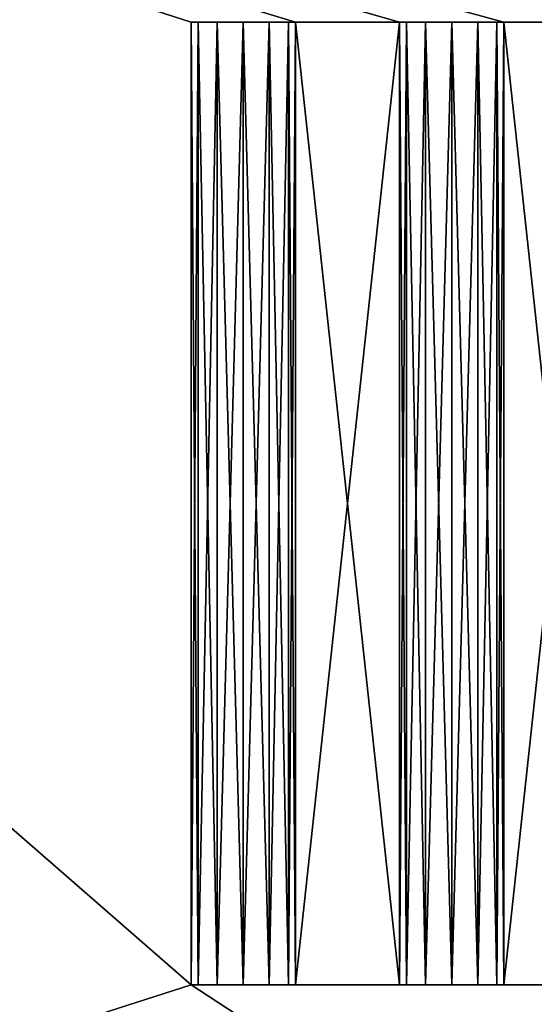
# Model space of a CAD drawing. Extents: x 0 to 500, y 0 to 45.
# Tile 74 of 160: x 192.28 to 194.75, y 23.55 to 28.27. Entities that reach past the tile are written whole.
import ezdxf

# ---------------------------------------------------------------- set-up
doc = ezdxf.new("R2010")
doc.units = 0
doc.layers.get('0').update_dxf_attribs({"color": 13, "linetype": 'CONTINUOUS'})

# ---------------------------------------------------------------- blocks, each defined once
blk = doc.blocks.new('COMPONENT')
for p, q in [((7.6914, 9.1277, 11.55), (7.6914, 9.6277, 11.55)), ((7.6914, 9.6277, 11.55), (12.3086, 9.6277, 11.55)), ((12.3086, 9.6277, 8.45), (7.6914, 9.6277, 8.45)), ((7.6914, 9.6277, 8.45), (7.6914, 9.1277, 8.45)), ((7.6914, 6.1277, 11.55), (7.6914, 9.6277, 11.55)), ((7.6914, 6.6277, 11.55), (7.6914, 9.6277, 11.55)), ((7.6914, 7.1277, 11.55), (7.6914, 9.6277, 11.55)), ((7.6914, 7.6277, 11.55), (7.6914, 9.6277, 11.55)), ((7.6914, 8.1277, 11.55), (7.6914, 9.6277, 11.55)), ((7.6914, 8.6277, 11.55), (7.6914, 9.6277, 11.55)), ((7.6914, 9.1277, 11.55), (7.6914, 9.6277, 11.55)), ((7.6914, 9.6277, 11.55), (12.3086, 9.6277, 11.55)), ((12.3086, 9.6277, 8.45), (7.6914, 9.6277, 8.45)), ((7.6914, 9.6277, 8.45), (7.6914, 6.1277, 8.45)), ((7.6914, 9.6277, 8.45), (7.6914, 9.1277, 8.45)), ((7.6914, 9.6277, 8.45), (7.6914, 9.5943, 8.325)), ((12.3086, 9.6277, 8.45), (7.6914, 9.6277, 8.45)), ((7.6914, 9.6277, 8.45), (7.6914, 9.1277, 8.45)), ((7.6914, 9.5943, 8.325), (7.6914, 9.6277, 8.45)), ((7.6914, 9.6277, 8.45), (12.3086, 9.6277, 8.45)), ((7.6914, 9.1277, 8.45), (7.6914, 9.6277, 8.45)), ((7.6914, 9.5943, 11.675), (7.6914, 9.6277, 11.55)), ((7.6914, 9.6277, 11.55), (12.3086, 9.6277, 11.55)), ((7.6914, 9.1277, 11.55), (7.6914, 9.6277, 11.55)), ((12.3086, 9.6277, 11.55), (7.6914, 9.6277, 11.55)), ((7.6914, 9.6277, 11.55), (7.6914, 9.5943, 11.675)), ((7.6914, 9.6277, 11.55), (7.6914, 9.1277, 11.55)), ((7.6914, 9.5943, 8.325), (12.3086, 9.5943, 8.325)), ((7.6914, 9.3777, 8.2), (7.6914, 9.5943, 8.325)), ((7.6914, 9.5943, 8.325), (7.6914, 9.5027, 8.2335)), ((12.3086, 9.5943, 8.325), (7.6914, 9.5943, 8.325)), ((7.6914, 9.5943, 8.325), (7.6914, 9.3777, 8.2)), ((7.6914, 9.5027, 8.2335), (7.6914, 9.5943, 8.325)), ((7.6914, 9.5027, 11.7665), (7.6914, 9.5943, 11.675)), ((7.6914, 9.5943, 11.675), (12.3086, 9.5943, 11.675)), ((7.6914, 9.3777, 11.8), (7.6914, 9.5943, 11.675)), ((12.3086, 9.5943, 11.675), (7.6914, 9.5943, 11.675)), ((7.6914, 9.5943, 11.675), (7.6914, 9.5027, 11.7665)), ((7.6914, 9.3777, 11.8), (7.6914, 9.5943, 11.675)), ((12.3086, 9.6277, 11.55), (12.3086, 9.1277, 11.55)), ((12.3086, 9.1277, 8.45), (12.3086, 9.6277, 8.45)), ((12.3086, 9.6277, 11.55), (12.3086, 9.1277, 11.55)), ((12.3086, 9.1277, 8.45), (12.3086, 9.6277, 8.45)), ((12.3086, 9.5943, 8.325), (12.3086, 9.6277, 8.45)), ((12.3086, 9.1277, 8.45), (12.3086, 9.6277, 8.45)), ((12.3086, 9.6277, 8.45), (12.3086, 9.1277, 8.45)), ((12.3086, 9.5943, 8.325), (12.3086, 9.6277, 8.45)), ((12.3086, 9.6277, 11.55), (12.3086, 9.1277, 11.55)), ((12.3086, 9.6277, 11.55), (12.3086, 9.5943, 11.675)), ((12.3086, 9.1277, 11.55), (12.3086, 9.6277, 11.55)), ((12.3086, 9.6277, 11.55), (12.3086, 9.5027, 11.7665)), ((12.3086, 9.6277, 11.55), (12.3086, 9.5943, 11.675)), ((12.3086, 9.3777, 8.2), (12.3086, 9.5943, 8.325)), ((12.3086, 9.5027, 8.2335), (12.3086, 9.5943, 8.325)), ((12.3086, 9.3777, 8.2), (12.3086, 9.5943, 8.325)), ((12.3086, 9.5943, 8.325), (12.3086, 9.5027, 8.2335)), ((12.3086, 9.5943, 11.675), (12.3086, 9.5027, 11.7665)), ((12.3086, 9.5943, 11.675), (12.3086, 9.5027, 11.7665)), ((7.6914, 9.5027, 8.2335), (7.6914, 9.3777, 8.2)), ((7.6914, 9.5027, 8.2335), (12.3086, 9.5027, 8.2335)), ((7.6914, 9.3777, 8.2), (7.6914, 9.5027, 8.2335)), ((7.6914, 9.5027, 8.2335), (12.3086, 9.5027, 8.2335)), ((7.6914, 9.5027, 11.7665), (12.3086, 9.5027, 11.7665)), ((7.6914, 9.3777, 11.8), (7.6914, 9.5027, 11.7665)), ((7.6914, 9.5027, 11.7665), (12.3086, 9.5027, 11.7665)), ((7.6914, 9.5027, 11.7665), (7.6914, 9.3777, 11.8)), ((12.3086, 9.3777, 8.2), (12.3086, 9.5027, 8.2335)), ((12.3086, 9.5027, 8.2335), (12.3086, 9.3777, 8.2)), ((12.3086, 9.5027, 11.7665), (12.3086, 9.3777, 11.8)), ((12.3086, 9.5027, 11.7665), (12.3086, 9.3777, 11.8)), ((7.6914, 9.3777, 8.2), (7.6914, 9.2527, 8.2335)), ((7.6914, 9.3777, 8.2), (12.3086, 9.3777, 8.2)), ((7.6914, 9.3777, 8.2), (7.6914, 9.1612, 8.325)), ((7.6914, 9.2527, 8.2335), (7.6914, 9.3777, 8.2)), ((7.6914, 9.3777, 8.2), (12.3086, 9.3777, 8.2)), ((7.6914, 9.3777, 8.2), (7.6914, 9.1612, 8.325)), ((7.6914, 9.3777, 11.8), (12.3086, 9.3777, 11.8)), ((7.6914, 9.2527, 11.7665), (7.6914, 9.3777, 11.8)), ((7.6914, 9.3777, 11.8), (7.6914, 9.1612, 11.675)), ((7.6914, 9.3777, 11.8), (12.3086, 9.3777, 11.8)), ((7.6914, 9.3777, 11.8), (7.6914, 9.2527, 11.7665)), ((7.6914, 9.1612, 11.675), (7.6914, 9.3777, 11.8)), ((12.3086, 9.2527, 8.2335), (12.3086, 9.3777, 8.2)), ((12.3086, 9.2527, 8.2335), (12.3086, 9.3777, 8.2)), ((12.3086, 9.3777, 11.8), (12.3086, 9.1612, 11.675)), ((12.3086, 9.3777, 11.8), (12.3086, 9.2527, 11.7665)), ((12.3086, 9.3777, 11.8), (12.3086, 9.1612, 11.675)), ((12.3086, 9.2527, 11.7665), (12.3086, 9.3777, 11.8)), ((7.6914, 9.2527, 8.2335), (7.6914, 9.1612, 8.325)), ((7.6914, 9.2527, 8.2335), (12.3086, 9.2527, 8.2335)), ((7.6914, 9.1612, 8.325), (7.6914, 9.2527, 8.2335)), ((7.6914, 9.2527, 8.2335), (12.3086, 9.2527, 8.2335)), ((7.6914, 9.2527, 11.7665), (12.3086, 9.2527, 11.7665)), ((7.6914, 9.1612, 11.675), (7.6914, 9.2527, 11.7665)), ((7.6914, 9.2527, 11.7665), (12.3086, 9.2527, 11.7665)), ((7.6914, 9.2527, 11.7665), (7.6914, 9.1612, 11.675)), ((12.3086, 9.1612, 8.325), (12.3086, 9.2527, 8.2335)), ((12.3086, 9.1612, 8.325), (12.3086, 9.2527, 8.2335)), ((12.3086, 9.2527, 11.7665), (12.3086, 9.1612, 11.675)), ((12.3086, 9.1612, 11.675), (12.3086, 9.2527, 11.7665)), ((7.6914, 9.1612, 8.325), (12.3086, 9.1612, 8.325)), ((7.6914, 9.1612, 8.325), (7.6914, 9.1277, 8.45)), ((12.3086, 9.1612, 8.325), (7.6914, 9.1612, 8.325)), ((7.6914, 9.1277, 8.45), (7.6914, 9.1612, 8.325)), ((7.6914, 9.1277, 11.55), (7.6914, 9.1612, 11.675)), ((7.6914, 9.1612, 11.675), (12.3086, 9.1612, 11.675)), ((12.3086, 9.1612, 11.675), (7.6914, 9.1612, 11.675)), ((7.6914, 9.1612, 11.675), (7.6914, 9.1277, 11.55)), ((12.3086, 9.1277, 11.55), (7.6914, 9.1277, 11.55)), ((7.6914, 9.1277, 8.45), (12.3086, 9.1277, 8.45)), ((7.6914, 8.6277, 11.55), (7.6914, 9.1277, 11.55)), ((12.3086, 9.1277, 11.55), (7.6914, 9.1277, 11.55)), ((7.6914, 9.1277, 8.45), (7.6914, 6.1277, 8.45)), ((7.6914, 9.1277, 8.45), (7.6914, 8.6277, 8.45)), ((7.6914, 9.1277, 8.45), (12.3086, 9.1277, 8.45)), ((7.6914, 9.1277, 8.45), (12.3086, 9.1277, 8.45)), ((12.3086, 9.1277, 8.45), (7.6914, 9.1277, 8.45)), ((12.3086, 9.1277, 11.55), (7.6914, 9.1277, 11.55)), ((7.6914, 9.1277, 11.55), (12.3086, 9.1277, 11.55)), ((12.3086, 9.1277, 8.45), (12.3086, 9.1612, 8.325)), ((12.3086, 9.1277, 8.45), (12.3086, 9.1612, 8.325)), ((12.3086, 9.1612, 11.675), (12.3086, 9.1277, 11.55)), ((12.3086, 9.1612, 11.675), (12.3086, 9.1277, 11.55)), ((7.6914, 8.1277, 11.55), (7.6914, 8.6277, 11.55)), ((7.6914, 8.6277, 11.55), (12.3086, 8.6277, 11.55)), ((12.3086, 8.6277, 8.45), (7.6914, 8.6277, 8.45)), ((7.6914, 8.6277, 8.45), (7.6914, 8.1277, 8.45)), ((7.6914, 8.1277, 11.55), (7.6914, 8.6277, 11.55)), ((7.6914, 8.6277, 11.55), (12.3086, 8.6277, 11.55)), ((7.6914, 8.6277, 8.45), (7.6914, 6.1277, 8.45)), ((7.6914, 8.6277, 8.45), (7.6914, 8.1277, 8.45)), ((12.3086, 8.6277, 8.45), (7.6914, 8.6277, 8.45)), ((7.6914, 8.6277, 8.45), (7.6914, 8.5943, 8.325)), ((12.3086, 8.6277, 8.45), (7.6914, 8.6277, 8.45)), ((7.6914, 8.6277, 8.45), (7.6914, 8.1277, 8.45)), ((7.6914, 8.5943, 8.325), (7.6914, 8.6277, 8.45)), ((7.6914, 8.6277, 8.45), (12.3086, 8.6277, 8.45)), ((7.6914, 8.1277, 8.45), (7.6914, 8.6277, 8.45)), ((7.6914, 8.5943, 11.675), (7.6914, 8.6277, 11.55)), ((7.6914, 8.6277, 11.55), (12.3086, 8.6277, 11.55)), ((7.6914, 8.1277, 11.55), (7.6914, 8.6277, 11.55)), ((12.3086, 8.6277, 11.55), (7.6914, 8.6277, 11.55)), ((7.6914, 8.6277, 11.55), (7.6914, 8.5943, 11.675)), ((7.6914, 8.6277, 11.55), (7.6914, 8.1277, 11.55)), ((12.3086, 8.6277, 11.55), (12.3086, 8.1277, 11.55)), ((12.3086, 8.1277, 8.45), (12.3086, 8.6277, 8.45)), ((12.3086, 8.6277, 11.55), (12.3086, 8.1277, 11.55)), ((12.3086, 8.1277, 8.45), (12.3086, 8.6277, 8.45)), ((12.3086, 8.5943, 8.325), (12.3086, 8.6277, 8.45)), ((12.3086, 8.1277, 8.45), (12.3086, 8.6277, 8.45)), ((12.3086, 8.6277, 8.45), (12.3086, 8.1277, 8.45)), ((12.3086, 8.5943, 8.325), (12.3086, 8.6277, 8.45)), ((12.3086, 8.6277, 11.55), (12.3086, 8.1277, 11.55)), ((12.3086, 8.6277, 11.55), (12.3086, 8.5943, 11.675)), ((12.3086, 8.1277, 11.55), (12.3086, 8.6277, 11.55)), ((12.3086, 8.6277, 11.55), (12.3086, 8.5027, 11.7665)), ((12.3086, 8.6277, 11.55), (12.3086, 8.5943, 11.675)), ((7.6914, 8.5943, 8.325), (12.3086, 8.5943, 8.325)), ((7.6914, 8.3777, 8.2), (7.6914, 8.5943, 8.325)), ((7.6914, 8.5943, 8.325), (7.6914, 8.5027, 8.2335)), ((12.3086, 8.5943, 8.325), (7.6914, 8.5943, 8.325)), ((7.6914, 8.5943, 8.325), (7.6914, 8.3777, 8.2)), ((7.6914, 8.5027, 8.2335), (7.6914, 8.5943, 8.325)), ((7.6914, 8.5027, 11.7665), (7.6914, 8.5943, 11.675)), ((7.6914, 8.5943, 11.675), (12.3086, 8.5943, 11.675)), ((7.6914, 8.3777, 11.8), (7.6914, 8.5943, 11.675)), ((7.6914, 8.5943, 11.675), (7.6914, 8.5027, 11.7665)), ((12.3086, 8.5943, 11.675), (7.6914, 8.5943, 11.675)), ((7.6914, 8.3777, 11.8), (7.6914, 8.5943, 11.675)), ((12.3086, 8.3777, 8.2), (12.3086, 8.5943, 8.325)), ((12.3086, 8.5027, 8.2335), (12.3086, 8.5943, 8.325)), ((12.3086, 8.3777, 8.2), (12.3086, 8.5943, 8.325)), ((12.3086, 8.5943, 8.325), (12.3086, 8.5027, 8.2335)), ((12.3086, 8.5943, 11.675), (12.3086, 8.5027, 11.7665)), ((12.3086, 8.5943, 11.675), (12.3086, 8.5027, 11.7665)), ((7.6914, 8.5027, 8.2335), (7.6914, 8.3777, 8.2)), ((7.6914, 8.5027, 8.2335), (12.3086, 8.5027, 8.2335)), ((7.6914, 8.3777, 8.2), (7.6914, 8.5027, 8.2335)), ((7.6914, 8.5027, 8.2335), (12.3086, 8.5027, 8.2335)), ((7.6914, 8.5027, 11.7665), (12.3086, 8.5027, 11.7665)), ((7.6914, 8.3777, 11.8), (7.6914, 8.5027, 11.7665)), ((7.6914, 8.5027, 11.7665), (12.3086, 8.5027, 11.7665)), ((7.6914, 8.5027, 11.7665), (7.6914, 8.3777, 11.8)), ((12.3086, 8.3777, 8.2), (12.3086, 8.5027, 8.2335)), ((12.3086, 8.5027, 8.2335), (12.3086, 8.3777, 8.2)), ((12.3086, 8.5027, 11.7665), (12.3086, 8.3777, 11.8)), ((12.3086, 8.5027, 11.7665), (12.3086, 8.3777, 11.8)), ((7.6914, 8.3777, 8.2), (7.6914, 8.2527, 8.2335)), ((7.6914, 8.3777, 8.2), (12.3086, 8.3777, 8.2)), ((7.6914, 8.3777, 8.2), (7.6914, 8.1612, 8.325)), ((7.6914, 8.2527, 8.2335), (7.6914, 8.3777, 8.2)), ((7.6914, 8.3777, 8.2), (12.3086, 8.3777, 8.2)), ((7.6914, 8.3777, 8.2), (7.6914, 8.1612, 8.325)), ((7.6914, 8.3777, 11.8), (12.3086, 8.3777, 11.8)), ((7.6914, 8.2527, 11.7665), (7.6914, 8.3777, 11.8)), ((7.6914, 8.3777, 11.8), (7.6914, 8.1612, 11.675)), ((7.6914, 8.3777, 11.8), (12.3086, 8.3777, 11.8)), ((7.6914, 8.3777, 11.8), (7.6914, 8.2527, 11.7665)), ((7.6914, 8.1612, 11.675), (7.6914, 8.3777, 11.8)), ((12.3086, 8.2527, 8.2335), (12.3086, 8.3777, 8.2)), ((12.3086, 8.2527, 8.2335), (12.3086, 8.3777, 8.2)), ((12.3086, 8.3777, 11.8), (12.3086, 8.1612, 11.675)), ((12.3086, 8.3777, 11.8), (12.3086, 8.2527, 11.7665)), ((12.3086, 8.3777, 11.8), (12.3086, 8.1612, 11.675)), ((12.3086, 8.2527, 11.7665), (12.3086, 8.3777, 11.8)), ((7.6914, 8.2527, 8.2335), (7.6914, 8.1612, 8.325)), ((7.6914, 8.2527, 8.2335), (12.3086, 8.2527, 8.2335)), ((7.6914, 8.1612, 8.325), (7.6914, 8.2527, 8.2335)), ((7.6914, 8.2527, 8.2335), (12.3086, 8.2527, 8.2335)), ((7.6914, 8.2527, 11.7665), (12.3086, 8.2527, 11.7665)), ((7.6914, 8.1612, 11.675), (7.6914, 8.2527, 11.7665)), ((7.6914, 8.2527, 11.7665), (12.3086, 8.2527, 11.7665)), ((7.6914, 8.2527, 11.7665), (7.6914, 8.1612, 11.675)), ((12.3086, 8.1612, 8.325), (12.3086, 8.2527, 8.2335)), ((12.3086, 8.1612, 8.325), (12.3086, 8.2527, 8.2335)), ((12.3086, 8.2527, 11.7665), (12.3086, 8.1612, 11.675)), ((12.3086, 8.1612, 11.675), (12.3086, 8.2527, 11.7665)), ((7.6914, 8.1612, 8.325), (12.3086, 8.1612, 8.325)), ((7.6914, 8.1612, 8.325), (7.6914, 8.1277, 8.45)), ((12.3086, 8.1612, 8.325), (7.6914, 8.1612, 8.325)), ((7.6914, 8.1277, 8.45), (7.6914, 8.1612, 8.325)), ((7.6914, 8.1277, 11.55), (7.6914, 8.1612, 11.675)), ((7.6914, 8.1612, 11.675), (12.3086, 8.1612, 11.675)), ((12.3086, 8.1612, 11.675), (7.6914, 8.1612, 11.675)), ((7.6914, 8.1612, 11.675), (7.6914, 8.1277, 11.55)), ((12.3086, 8.1277, 11.55), (7.6914, 8.1277, 11.55)), ((7.6914, 8.1277, 8.45), (12.3086, 8.1277, 8.45)), ((7.6914, 7.6277, 11.55), (7.6914, 8.1277, 11.55)), ((12.3086, 8.1277, 11.55), (7.6914, 8.1277, 11.55)), ((7.6914, 8.1277, 8.45), (7.6914, 6.1277, 8.45)), ((7.6914, 8.1277, 8.45), (7.6914, 7.6277, 8.45)), ((7.6914, 8.1277, 8.45), (12.3086, 8.1277, 8.45)), ((7.6914, 8.1277, 8.45), (12.3086, 8.1277, 8.45)), ((12.3086, 8.1277, 8.45), (7.6914, 8.1277, 8.45)), ((12.3086, 8.1277, 11.55), (7.6914, 8.1277, 11.55)), ((7.6914, 8.1277, 11.55), (12.3086, 8.1277, 11.55)), ((12.3086, 8.1277, 8.45), (12.3086, 8.1612, 8.325)), ((12.3086, 8.1277, 8.45), (12.3086, 8.1612, 8.325)), ((12.3086, 8.1612, 11.675), (12.3086, 8.1277, 11.55)), ((12.3086, 8.1612, 11.675), (12.3086, 8.1277, 11.55))]:
    blk.add_line(p, q)
mesh = blk.add_polyface()
corners = [(12.3086, 6.6277, 11.55), (7.6914, 7.1277, 11.55), (7.6914, 6.6277, 11.55), (12.3086, 7.1277, 11.55), (12.3086, 7.6277, 11.55), (12.3086, 8.1277, 11.55), (12.3086, 8.6277, 11.55), (12.3086, 9.1277, 11.55), (12.3086, 9.6277, 11.55), (5, 5.512, 11.55), (7.6914, 6.1277, 11.55), (15, 5.512, 11.55), (12.3086, 6.1277, 11.55), (15, 18.012, 11.55), (5, 18.012, 11.55), (7.6914, 9.6277, 11.55), (7.6914, 7.6277, 11.55), (7.6914, 8.1277, 11.55), (7.6914, 8.6277, 11.55), (7.6914, 9.1277, 11.55)]
mesh.append_faces([[corners[k] for k in face] for face in [(0, 1, 2), (1, 0, 3), (3, 0, 4), (5, 0, 6), (7, 0, 8), (10, 11, 12), (12, 11, 0), (14, 15, 13), (15, 18, 19), (6, 19, 18), (19, 6, 7), (4, 17, 16), (17, 4, 5), (2, 1, 10)]], dxfattribs={"vtx0": -1, "vtx1": -1})
mesh.append_faces([[corners[k] for k in face] for face in [(4, 0, 5), (6, 0, 7), (9, 10, 1), (15, 9, 16), (16, 9, 1), (15, 16, 17), (13, 8, 0), (17, 16, 16), (1, 16, 1), (1, 1, 2)]], dxfattribs={"vtx0": -1, "vtx1": -1, "vtx2": -1})
mesh.append_faces([[corners[k] for k in face] for face in [(10, 9, 11), (0, 11, 13), (15, 14, 9), (15, 17, 18), (13, 15, 8), (16, 1, 16)]], dxfattribs={"vtx0": -1, "vtx2": -1})
mesh = blk.add_polyface()
corners = [(5, 18.012, 8.45), (7.6914, 9.6277, 8.45), (5, 5.512, 8.45), (15, 18.012, 8.45), (7.6914, 7.6277, 8.45), (12.3086, 9.6277, 8.45), (12.3086, 9.1277, 8.45), (12.3086, 8.6277, 8.45), (12.3086, 8.1277, 8.45), (12.3086, 7.6277, 8.45), (12.3086, 7.1277, 8.45), (12.3086, 6.6277, 8.45), (12.3086, 6.1277, 8.45), (7.6914, 6.1277, 8.45), (15, 5.512, 8.45), (7.6914, 7.1277, 8.45), (7.6914, 6.6277, 8.45), (7.6914, 8.1277, 8.45), (7.6914, 8.6277, 8.45), (7.6914, 9.1277, 8.45)]
mesh.append_faces([[corners[k] for k in face] for face in [(0, 1, 2), (1, 3, 5), (5, 3, 6), (7, 3, 8), (9, 3, 10), (11, 3, 12), (2, 13, 14), (13, 15, 16), (14, 12, 3), (10, 16, 15), (16, 10, 11), (8, 4, 17), (4, 8, 9), (6, 18, 19), (18, 6, 7), (17, 19, 18)]], dxfattribs={"vtx0": -1, "vtx1": -1})
mesh.append_faces([[corners[k] for k in face] for face in [(2, 1, 4), (6, 3, 7), (8, 3, 9), (10, 3, 11), (13, 2, 15), (15, 2, 4), (16, 15, 15), (4, 15, 4), (4, 4, 17), (1, 17, 4)]], dxfattribs={"vtx0": -1, "vtx1": -1, "vtx2": -1})
mesh.append_faces([[corners[k] for k in face] for face in [(1, 0, 3), (14, 13, 12), (15, 4, 15), (17, 1, 19)]], dxfattribs={"vtx0": -1, "vtx2": -1})
mesh = blk.add_polyface()
corners = [(7.6914, 9.6277, 8.45), (12.3086, 9.5943, 8.325), (7.6914, 9.5943, 8.325), (12.3086, 9.6277, 8.45)]
mesh.append_faces([[corners[k] for k in face] for face in [(0, 1, 2), (1, 0, 3)]], dxfattribs={"vtx0": -1})
mesh = blk.add_polyface()
corners = [(7.6914, 9.6277, 8.45), (7.6914, 9.1612, 8.325), (7.6914, 9.1277, 8.45), (7.6914, 9.3777, 8.2), (7.6914, 9.5943, 8.325)]
mesh.append_faces([[corners[k] for k in face] for face in [(0, 1, 2), (3, 0, 4)]], dxfattribs={"vtx0": -1})
mesh.append_faces([[corners[k] for k in face] for face in [(1, 0, 3)]], dxfattribs={"vtx0": -1, "vtx1": -1})
mesh = blk.add_polyface()
corners = [(7.6914, 9.5943, 11.675), (12.3086, 9.6277, 11.55), (7.6914, 9.6277, 11.55), (12.3086, 9.5943, 11.675)]
mesh.append_faces([[corners[k] for k in face] for face in [(0, 1, 2), (1, 0, 3)]], dxfattribs={"vtx0": -1})
mesh = blk.add_polyface()
corners = [(7.6914, 9.1612, 11.675), (7.6914, 9.6277, 11.55), (7.6914, 9.1277, 11.55), (7.6914, 9.3777, 11.8), (7.6914, 9.5943, 11.675)]
mesh.append_faces([[corners[k] for k in face] for face in [(0, 1, 2), (1, 3, 4)]], dxfattribs={"vtx0": -1})
mesh.append_faces([[corners[k] for k in face] for face in [(1, 0, 3)]], dxfattribs={"vtx0": -1, "vtx2": -1})
mesh = blk.add_polyface()
corners = [(7.6914, 9.5943, 8.325), (12.3086, 9.5027, 8.2335), (7.6914, 9.5027, 8.2335), (12.3086, 9.5943, 8.325)]
mesh.append_faces([[corners[k] for k in face] for face in [(0, 1, 2), (1, 0, 3)]], dxfattribs={"vtx0": -1})
mesh = blk.add_polyface()
corners = [(7.6914, 9.5027, 11.7665), (12.3086, 9.5943, 11.675), (7.6914, 9.5943, 11.675), (12.3086, 9.5027, 11.7665)]
mesh.append_faces([[corners[k] for k in face] for face in [(0, 1, 2), (1, 0, 3)]], dxfattribs={"vtx0": -1})
mesh = blk.add_polyface()
corners = [(12.3086, 9.1612, 8.325), (12.3086, 9.6277, 8.45), (12.3086, 9.1277, 8.45), (12.3086, 9.2527, 8.2335), (12.3086, 9.3777, 8.2), (12.3086, 9.5943, 8.325)]
mesh.append_faces([[corners[k] for k in face] for face in [(0, 1, 2), (1, 4, 5)]], dxfattribs={"vtx0": -1})
mesh.append_faces([[corners[k] for k in face] for face in [(1, 0, 3), (1, 3, 4)]], dxfattribs={"vtx0": -1, "vtx2": -1})
mesh = blk.add_polyface()
corners = [(12.3086, 9.6277, 11.55), (12.3086, 9.1612, 11.675), (12.3086, 9.1277, 11.55), (12.3086, 9.3777, 11.8), (12.3086, 9.5027, 11.7665)]
mesh.append_faces([[corners[k] for k in face] for face in [(0, 1, 2), (3, 0, 4)]], dxfattribs={"vtx0": -1})
mesh.append_faces([[corners[k] for k in face] for face in [(1, 0, 3)]], dxfattribs={"vtx0": -1, "vtx1": -1})
mesh = blk.add_polyface()
corners = [(12.3086, 9.5027, 8.2335), (7.6914, 9.3777, 8.2), (7.6914, 9.5027, 8.2335), (12.3086, 9.3777, 8.2)]
mesh.append_faces([[corners[k] for k in face] for face in [(0, 1, 2), (1, 0, 3)]], dxfattribs={"vtx0": -1})
mesh = blk.add_polyface()
corners = [(12.3086, 9.3777, 11.8), (7.6914, 9.5027, 11.7665), (7.6914, 9.3777, 11.8), (12.3086, 9.5027, 11.7665)]
mesh.append_faces([[corners[k] for k in face] for face in [(0, 1, 2), (1, 0, 3)]], dxfattribs={"vtx0": -1})
mesh = blk.add_polyface()
corners = [(12.3086, 9.3777, 8.2), (7.6914, 9.2527, 8.2335), (7.6914, 9.3777, 8.2), (12.3086, 9.2527, 8.2335)]
mesh.append_faces([[corners[k] for k in face] for face in [(0, 1, 2), (1, 0, 3)]], dxfattribs={"vtx0": -1})
mesh = blk.add_polyface()
corners = [(12.3086, 9.2527, 11.7665), (7.6914, 9.3777, 11.8), (7.6914, 9.2527, 11.7665), (12.3086, 9.3777, 11.8)]
mesh.append_faces([[corners[k] for k in face] for face in [(0, 1, 2), (1, 0, 3)]], dxfattribs={"vtx0": -1})
mesh = blk.add_polyface()
corners = [(12.3086, 9.1612, 8.325), (7.6914, 9.2527, 8.2335), (12.3086, 9.2527, 8.2335), (7.6914, 9.1612, 8.325)]
mesh.append_faces([[corners[k] for k in face] for face in [(0, 1, 2), (1, 0, 3)]], dxfattribs={"vtx0": -1})
mesh = blk.add_polyface()
corners = [(12.3086, 9.2527, 11.7665), (7.6914, 9.1612, 11.675), (12.3086, 9.1612, 11.675), (7.6914, 9.2527, 11.7665)]
mesh.append_faces([[corners[k] for k in face] for face in [(0, 1, 2), (1, 0, 3)]], dxfattribs={"vtx0": -1})
mesh = blk.add_polyface()
corners = [(12.3086, 9.1277, 8.45), (7.6914, 9.1612, 8.325), (12.3086, 9.1612, 8.325), (7.6914, 9.1277, 8.45)]
mesh.append_faces([[corners[k] for k in face] for face in [(0, 1, 2), (1, 0, 3)]], dxfattribs={"vtx0": -1})
mesh = blk.add_polyface()
corners = [(12.3086, 9.1612, 11.675), (7.6914, 9.1277, 11.55), (12.3086, 9.1277, 11.55), (7.6914, 9.1612, 11.675)]
mesh.append_faces([[corners[k] for k in face] for face in [(0, 1, 2), (1, 0, 3)]], dxfattribs={"vtx0": -1})
mesh = blk.add_polyface()
corners = [(7.6914, 8.6277, 8.45), (12.3086, 8.5943, 8.325), (7.6914, 8.5943, 8.325), (12.3086, 8.6277, 8.45)]
mesh.append_faces([[corners[k] for k in face] for face in [(0, 1, 2), (1, 0, 3)]], dxfattribs={"vtx0": -1})
mesh = blk.add_polyface()
corners = [(7.6914, 8.6277, 8.45), (7.6914, 8.1612, 8.325), (7.6914, 8.1277, 8.45), (7.6914, 8.3777, 8.2), (7.6914, 8.5943, 8.325)]
mesh.append_faces([[corners[k] for k in face] for face in [(0, 1, 2), (3, 0, 4)]], dxfattribs={"vtx0": -1})
mesh.append_faces([[corners[k] for k in face] for face in [(1, 0, 3)]], dxfattribs={"vtx0": -1, "vtx1": -1})
mesh = blk.add_polyface()
corners = [(7.6914, 8.5943, 11.675), (12.3086, 8.6277, 11.55), (7.6914, 8.6277, 11.55), (12.3086, 8.5943, 11.675)]
mesh.append_faces([[corners[k] for k in face] for face in [(0, 1, 2), (1, 0, 3)]], dxfattribs={"vtx0": -1})
mesh = blk.add_polyface()
corners = [(7.6914, 8.1612, 11.675), (7.6914, 8.6277, 11.55), (7.6914, 8.1277, 11.55), (7.6914, 8.3777, 11.8), (7.6914, 8.5943, 11.675)]
mesh.append_faces([[corners[k] for k in face] for face in [(0, 1, 2), (1, 3, 4)]], dxfattribs={"vtx0": -1})
mesh.append_faces([[corners[k] for k in face] for face in [(1, 0, 3)]], dxfattribs={"vtx0": -1, "vtx2": -1})
mesh = blk.add_polyface()
corners = [(12.3086, 8.1612, 8.325), (12.3086, 8.6277, 8.45), (12.3086, 8.1277, 8.45), (12.3086, 8.2527, 8.2335), (12.3086, 8.3777, 8.2), (12.3086, 8.5943, 8.325)]
mesh.append_faces([[corners[k] for k in face] for face in [(0, 1, 2), (1, 4, 5)]], dxfattribs={"vtx0": -1})
mesh.append_faces([[corners[k] for k in face] for face in [(1, 0, 3), (1, 3, 4)]], dxfattribs={"vtx0": -1, "vtx2": -1})
mesh = blk.add_polyface()
corners = [(12.3086, 8.6277, 11.55), (12.3086, 8.1612, 11.675), (12.3086, 8.1277, 11.55), (12.3086, 8.3777, 11.8), (12.3086, 8.5027, 11.7665)]
mesh.append_faces([[corners[k] for k in face] for face in [(0, 1, 2), (3, 0, 4)]], dxfattribs={"vtx0": -1})
mesh.append_faces([[corners[k] for k in face] for face in [(1, 0, 3)]], dxfattribs={"vtx0": -1, "vtx1": -1})
mesh = blk.add_polyface()
corners = [(12.3086, 8.5943, 8.325), (7.6914, 8.5027, 8.2335), (7.6914, 8.5943, 8.325), (12.3086, 8.5027, 8.2335)]
mesh.append_faces([[corners[k] for k in face] for face in [(0, 1, 2), (1, 0, 3)]], dxfattribs={"vtx0": -1})
mesh = blk.add_polyface()
corners = [(12.3086, 8.5027, 11.7665), (7.6914, 8.5943, 11.675), (7.6914, 8.5027, 11.7665), (12.3086, 8.5943, 11.675)]
mesh.append_faces([[corners[k] for k in face] for face in [(0, 1, 2), (1, 0, 3)]], dxfattribs={"vtx0": -1})
mesh = blk.add_polyface()
corners = [(12.3086, 8.5027, 8.2335), (7.6914, 8.3777, 8.2), (7.6914, 8.5027, 8.2335), (12.3086, 8.3777, 8.2)]
mesh.append_faces([[corners[k] for k in face] for face in [(0, 1, 2), (1, 0, 3)]], dxfattribs={"vtx0": -1})
mesh = blk.add_polyface()
corners = [(12.3086, 8.3777, 11.8), (7.6914, 8.5027, 11.7665), (7.6914, 8.3777, 11.8), (12.3086, 8.5027, 11.7665)]
mesh.append_faces([[corners[k] for k in face] for face in [(0, 1, 2), (1, 0, 3)]], dxfattribs={"vtx0": -1})
mesh = blk.add_polyface()
corners = [(12.3086, 8.3777, 8.2), (7.6914, 8.2527, 8.2335), (7.6914, 8.3777, 8.2), (12.3086, 8.2527, 8.2335)]
mesh.append_faces([[corners[k] for k in face] for face in [(0, 1, 2), (1, 0, 3)]], dxfattribs={"vtx0": -1})
mesh = blk.add_polyface()
corners = [(12.3086, 8.2527, 11.7665), (7.6914, 8.3777, 11.8), (7.6914, 8.2527, 11.7665), (12.3086, 8.3777, 11.8)]
mesh.append_faces([[corners[k] for k in face] for face in [(0, 1, 2), (1, 0, 3)]], dxfattribs={"vtx0": -1})
mesh = blk.add_polyface()
corners = [(12.3086, 8.2527, 8.2335), (7.6914, 8.1612, 8.325), (7.6914, 8.2527, 8.2335), (12.3086, 8.1612, 8.325)]
mesh.append_faces([[corners[k] for k in face] for face in [(0, 1, 2), (1, 0, 3)]], dxfattribs={"vtx0": -1})
mesh = blk.add_polyface()
corners = [(12.3086, 8.1612, 11.675), (7.6914, 8.2527, 11.7665), (7.6914, 8.1612, 11.675), (12.3086, 8.2527, 11.7665)]
mesh.append_faces([[corners[k] for k in face] for face in [(0, 1, 2), (1, 0, 3)]], dxfattribs={"vtx0": -1})
mesh = blk.add_polyface()
corners = [(12.3086, 8.1612, 8.325), (7.6914, 8.1277, 8.45), (7.6914, 8.1612, 8.325), (12.3086, 8.1277, 8.45)]
mesh.append_faces([[corners[k] for k in face] for face in [(0, 1, 2), (1, 0, 3)]], dxfattribs={"vtx0": -1})
mesh = blk.add_polyface()
corners = [(12.3086, 8.1277, 11.55), (7.6914, 8.1612, 11.675), (7.6914, 8.1277, 11.55), (12.3086, 8.1612, 11.675)]
mesh.append_faces([[corners[k] for k in face] for face in [(0, 1, 2), (1, 0, 3)]], dxfattribs={"vtx0": -1})
blk = doc.blocks.new('GROUP_4')
at = {"extrusion": (-8.04912e-16, 1, 3.9443e-31), "rotation": 270}
blk.add_blockref('COMPONENT', (-127.732, 20.0502, 69.6658), dxfattribs=at)

msp = doc.modelspace()

# ---------------------------------------------------------------- block references
at = {"extrusion": (0, -1, -2.77556e-16)}
msp.add_blockref('GROUP_4', (75, -40, -36), dxfattribs=at)

doc.saveas('drawing.dxf')
